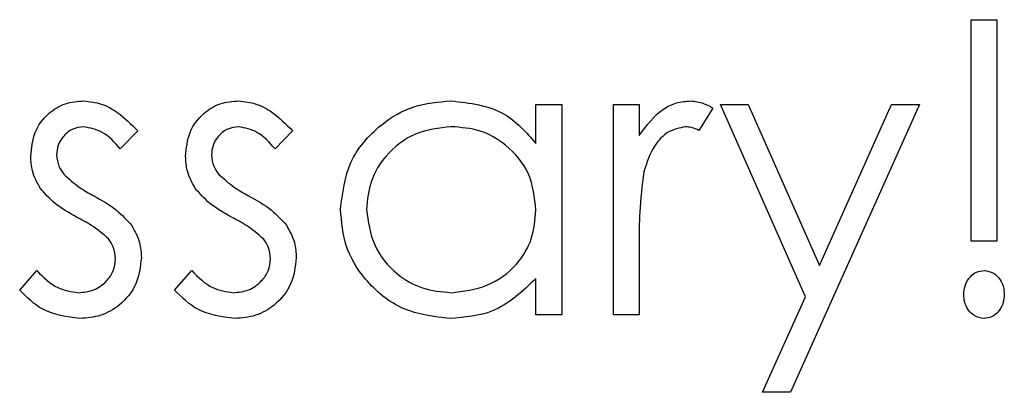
# Model space of a CAD drawing. Header units: millimetres. Extents: x 0 to 2100, y 0 to 1485.
# Tile 24 of 44: x 1415 to 1449, y 778 to 791. Entities that reach past the tile are written whole.
import ezdxf

# ---------------------------------------------------------------- set-up
doc = ezdxf.new("R2010")
doc.units = ezdxf.units.MM
doc.header["$LTSCALE"] = 5

msp = doc.modelspace()

# ---------------------------------------------------------------- linework, layer by layer
at = {"color": 7, "linetype": 'Continuous', "lineweight": 25}
for p, q in [((1447.632, 783.149), (1447.632, 790.841)), ((1447.632, 790.841), (1448.53, 790.841)), ((1448.53, 790.841), (1448.53, 783.149)), ((1432.504, 786.54), (1432.504, 787.892)), ((1432.504, 787.892), (1433.401, 787.892)), ((1433.401, 787.892), (1433.401, 780.585)), ((1435.196, 787.892), (1436.094, 787.892)), ((1435.196, 780.585), (1435.196, 787.892)), ((1436.094, 787.892), (1436.094, 786.817)), ((1438.658, 787.77), (1438.165, 786.993)), ((1438.914, 787.892), (1439.882, 787.892)), ((1441.869, 781.208), (1438.914, 787.892)), ((1439.882, 787.892), (1442.356, 782.295)), ((1445.837, 787.892), (1441.35, 777.892)), ((1442.356, 782.295), (1444.868, 787.892)), ((1444.868, 787.892), (1445.837, 787.892)), ((1418.658, 786.981), (1418.049, 786.354)), ((1424.042, 786.981), (1423.433, 786.354)), ((1436.094, 783.041), (1436.094, 780.585)), ((1448.53, 783.149), (1447.632, 783.149)), ((1414.555, 781.446), (1415.15, 782.123)), ((1419.94, 781.446), (1420.535, 782.123)), ((1432.504, 780.585), (1432.504, 781.849)), ((1440.381, 777.892), (1441.869, 781.208)), ((1433.401, 780.585), (1432.504, 780.585)), ((1436.094, 780.585), (1435.196, 780.585)), ((1441.35, 777.892), (1440.381, 777.892))]:
    msp.add_line(p, q, dxfattribs=at)
for points, knots in [([(1414.94, 786.103), (1414.967, 786.383), (1415.02, 786.942), (1415.505, 787.585), (1416.128, 787.967), (1416.567, 788.003), (1416.787, 788.021)], [0, 0, 0, 0, 0.279983, 0.559474, 0.779608, 1, 1, 1, 1]), ([(1416.787, 788.021), (1416.992, 787.997), (1417.403, 787.951), (1418.055, 787.582), (1418.429, 787.209), (1418.658, 786.981)], [0, 0, 0, 0, 0.279553, 0.559703, 1, 1, 1, 1]), ([(1420.324, 786.103), (1420.351, 786.383), (1420.404, 786.942), (1420.89, 787.585), (1421.513, 787.967), (1421.952, 788.003), (1422.171, 788.021)], [0, 0, 0, 0, 0.279983, 0.559474, 0.779608, 1, 1, 1, 1]), ([(1422.171, 788.021), (1422.377, 787.997), (1422.788, 787.951), (1423.44, 787.582), (1423.814, 787.209), (1424.042, 786.981)], [0, 0, 0, 0, 0.279553, 0.559703, 1, 1, 1, 1]), ([(1425.709, 784.259), (1425.779, 784.819), (1425.918, 785.939), (1426.976, 787.158), (1428.227, 787.908), (1429.107, 787.983), (1429.547, 788.021)], [0, 0, 0, 0, 0.279413, 0.559191, 0.779548, 1, 1, 1, 1]), ([(1429.547, 788.021), (1430.206, 787.945), (1431.386, 787.811), (1432.162, 786.929), (1432.504, 786.54)], [0, 0, 0, 0, 0.558998, 1, 1, 1, 1]), ([(1436.094, 786.817), (1436.344, 787.161), (1436.693, 787.641), (1437.382, 787.976), (1437.712, 788.006), (1437.877, 788.021)], [0, 0, 0, 0, 0.558841, 0.779474, 1, 1, 1, 1]), ([(1437.877, 788.021), (1438.032, 788.002), (1438.309, 787.969), (1438.551, 787.831), (1438.658, 787.77)], [0, 0, 0, 0, 0.559243, 1, 1, 1, 1]), ([(1416.787, 787.123), (1416.645, 787.104), (1416.361, 787.066), (1416.056, 786.792), (1415.868, 786.474), (1415.848, 786.251), (1415.837, 786.14)], [0, 0, 0, 0, 0.279282, 0.559073, 0.779539, 1, 1, 1, 1]), ([(1418.049, 786.354), (1417.856, 786.574), (1417.513, 786.967), (1417.008, 787.076), (1416.787, 787.123)], [0, 0, 0, 0, 0.5620455, 1, 1, 1, 1]), ([(1422.171, 787.123), (1422.029, 787.104), (1421.745, 787.066), (1421.441, 786.792), (1421.253, 786.474), (1421.232, 786.251), (1421.222, 786.14)], [0, 0, 0, 0, 0.279282, 0.559073, 0.779539, 1, 1, 1, 1]), ([(1423.433, 786.354), (1423.241, 786.574), (1422.898, 786.967), (1422.393, 787.076), (1422.171, 787.123)], [0, 0, 0, 0, 0.562045, 1, 1, 1, 1]), ([(1429.559, 787.123), (1429.131, 787.073), (1428.274, 786.974), (1427.302, 786.211), (1426.716, 785.257), (1426.643, 784.584), (1426.607, 784.248)], [0, 0, 0, 0, 0.279776, 0.559296, 0.779727, 1, 1, 1, 1]), ([(1432.504, 784.222), (1432.456, 784.656), (1432.36, 785.522), (1431.552, 786.476), (1430.579, 787.042), (1429.899, 787.096), (1429.559, 787.123)], [0, 0, 0, 0, 0.27966, 0.55921, 0.779487, 1, 1, 1, 1]), ([(1437.706, 787.123), (1437.495, 787.078), (1437.07, 786.987), (1436.526, 786.396), (1436.357, 785.87), (1436.254, 785.549)], [0, 0, 0, 0, 0.278435, 0.558783, 1, 1, 1, 1]), ([(1438.165, 786.993), (1438.083, 787.031), (1437.937, 787.099), (1437.777, 787.116), (1437.706, 787.123)], [0, 0, 0, 0, 0.560396, 1, 1, 1, 1]), ([(1415.274, 784.978), (1415.165, 785.175), (1414.971, 785.527), (1414.949, 785.927), (1414.94, 786.103)], [0, 0, 0, 0, 0.559564, 1, 1, 1, 1]), ([(1415.837, 786.14), (1415.854, 786.004), (1415.883, 785.762), (1416.024, 785.564), (1416.086, 785.476)], [0, 0, 0, 0, 0.559054, 1, 1, 1, 1]), ([(1420.659, 784.978), (1420.55, 785.175), (1420.355, 785.527), (1420.334, 785.927), (1420.324, 786.103)], [0, 0, 0, 0, 0.559564, 1, 1, 1, 1]), ([(1421.222, 786.14), (1421.238, 786.004), (1421.268, 785.762), (1421.408, 785.564), (1421.47, 785.476)], [0, 0, 0, 0, 0.559054, 1, 1, 1, 1]), ([(1416.086, 785.476), (1416.264, 785.313), (1416.582, 785.021), (1416.962, 784.814), (1417.129, 784.723)], [0, 0, 0, 0, 0.559019, 1, 1, 1, 1]), ([(1421.47, 785.476), (1421.648, 785.313), (1421.967, 785.021), (1422.347, 784.814), (1422.514, 784.723)], [0, 0, 0, 0, 0.559019, 1, 1, 1, 1]), ([(1436.254, 785.549), (1436.195, 785.082), (1436.089, 784.249), (1436.092, 783.41), (1436.094, 783.041)], [0, 0, 0, 0, 0.559637, 1, 1, 1, 1]), ([(1416.534, 783.98), (1416.268, 784.129), (1415.793, 784.394), (1415.433, 784.799), (1415.274, 784.978)], [0, 0, 0, 0, 0.560659, 1, 1, 1, 1]), ([(1421.919, 783.98), (1421.653, 784.129), (1421.178, 784.394), (1420.817, 784.799), (1420.659, 784.978)], [0, 0, 0, 0, 0.560659, 1, 1, 1, 1]), ([(1417.129, 784.723), (1417.405, 784.569), (1417.897, 784.294), (1418.278, 783.88), (1418.445, 783.698)], [0, 0, 0, 0, 0.560664, 1, 1, 1, 1]), ([(1422.514, 784.723), (1422.79, 784.569), (1423.282, 784.294), (1423.663, 783.88), (1423.83, 783.698)], [0, 0, 0, 0, 0.560664, 1, 1, 1, 1]), ([(1429.519, 780.456), (1428.958, 780.522), (1427.834, 780.654), (1426.591, 781.687), (1425.823, 782.934), (1425.747, 783.817), (1425.709, 784.259)], [0, 0, 0, 0, 0.279573, 0.559333, 0.779589, 1, 1, 1, 1]), ([(1426.607, 784.248), (1426.667, 783.822), (1426.789, 782.969), (1427.575, 782.015), (1428.542, 781.452), (1429.215, 781.387), (1429.551, 781.354)], [0, 0, 0, 0, 0.279407, 0.559141, 0.779571, 1, 1, 1, 1]), ([(1417.642, 783.227), (1417.451, 783.39), (1417.108, 783.681), (1416.71, 783.889), (1416.534, 783.98)], [0, 0, 0, 0, 0.5590929, 1, 1, 1, 1]), ([(1423.027, 783.227), (1422.835, 783.39), (1422.493, 783.681), (1422.095, 783.889), (1421.919, 783.98)], [0, 0, 0, 0, 0.559093, 1, 1, 1, 1]), ([(1429.551, 781.354), (1429.979, 781.406), (1430.835, 781.512), (1431.835, 782.242), (1432.415, 783.21), (1432.474, 783.885), (1432.504, 784.222)], [0, 0, 0, 0, 0.279776, 0.55938, 0.779613, 1, 1, 1, 1]), ([(1418.445, 783.698), (1418.556, 783.5), (1418.753, 783.147), (1418.776, 782.745), (1418.786, 782.568)], [0, 0, 0, 0, 0.559491, 1, 1, 1, 1]), ([(1423.83, 783.698), (1423.941, 783.5), (1424.138, 783.147), (1424.161, 782.745), (1424.171, 782.568)], [0, 0, 0, 0, 0.559491, 1, 1, 1, 1]), ([(1417.889, 782.53), (1417.875, 782.672), (1417.851, 782.926), (1417.706, 783.135), (1417.642, 783.227)], [0, 0, 0, 0, 0.559651, 1, 1, 1, 1]), ([(1423.273, 782.53), (1423.26, 782.672), (1423.236, 782.926), (1423.091, 783.135), (1423.027, 783.227)], [0, 0, 0, 0, 0.5596505, 1, 1, 1, 1]), ([(1416.599, 781.354), (1416.78, 781.372), (1417.144, 781.409), (1417.561, 781.717), (1417.842, 782.101), (1417.873, 782.387), (1417.889, 782.53)], [0, 0, 0, 0, 0.279971, 0.559694, 0.779916, 1, 1, 1, 1]), ([(1418.786, 782.568), (1418.75, 782.253), (1418.677, 781.624), (1418.093, 780.929), (1417.386, 780.514), (1416.892, 780.476), (1416.645, 780.456)], [0, 0, 0, 0, 0.279551, 0.559231, 0.779475, 1, 1, 1, 1]), ([(1421.983, 781.354), (1422.165, 781.372), (1422.528, 781.409), (1422.946, 781.717), (1423.227, 782.101), (1423.258, 782.387), (1423.273, 782.53)], [0, 0, 0, 0, 0.279971, 0.559694, 0.779916, 1, 1, 1, 1]), ([(1424.171, 782.568), (1424.134, 782.253), (1424.062, 781.624), (1423.478, 780.929), (1422.771, 780.514), (1422.277, 780.476), (1422.029, 780.456)], [0, 0, 0, 0, 0.279551, 0.559231, 0.779475, 1, 1, 1, 1]), ([(1415.15, 782.123), (1415.377, 781.891), (1415.782, 781.478), (1416.349, 781.392), (1416.599, 781.354)], [0, 0, 0, 0, 0.560833, 1, 1, 1, 1]), ([(1420.535, 782.123), (1420.762, 781.891), (1421.167, 781.478), (1421.734, 781.392), (1421.983, 781.354)], [0, 0, 0, 0, 0.560833, 1, 1, 1, 1]), ([(1432.504, 781.849), (1432.031, 781.399), (1431.183, 780.594), (1430.029, 780.499), (1429.519, 780.456)], [0, 0, 0, 0, 0.558735, 1, 1, 1, 1]), ([(1447.376, 781.29), (1447.386, 781.403), (1447.405, 781.631), (1447.579, 781.903), (1447.812, 782.092), (1447.991, 782.113), (1448.081, 782.123)], [0, 0, 0, 0, 0.2800928, 0.5599876, 0.7800144, 1, 1, 1, 1]), ([(1448.081, 782.123), (1448.195, 782.105), (1448.422, 782.069), (1448.644, 781.822), (1448.769, 781.558), (1448.78, 781.379), (1448.786, 781.29)], [0, 0, 0, 0, 0.27874, 0.558583, 0.77932, 1, 1, 1, 1]), ([(1416.645, 780.456), (1416.192, 780.516), (1415.381, 780.621), (1414.808, 781.194), (1414.555, 781.446)], [0, 0, 0, 0, 0.5592817, 1, 1, 1, 1]), ([(1422.029, 780.456), (1421.576, 780.516), (1420.766, 780.621), (1420.193, 781.194), (1419.94, 781.446)], [0, 0, 0, 0, 0.559282, 1, 1, 1, 1]), ([(1448.081, 780.456), (1447.968, 780.475), (1447.74, 780.513), (1447.52, 780.759), (1447.393, 781.022), (1447.382, 781.201), (1447.376, 781.29)], [0, 0, 0, 0, 0.278744, 0.558581, 0.779306, 1, 1, 1, 1]), ([(1448.786, 781.29), (1448.776, 781.176), (1448.755, 780.95), (1448.581, 780.678), (1448.349, 780.49), (1448.17, 780.467), (1448.081, 780.456)], [0, 0, 0, 0, 0.280139, 0.560174, 0.780148, 1, 1, 1, 1])]:
    msp.add_open_spline(points, degree=3, knots=knots, dxfattribs=at)

doc.saveas('drawing.dxf')
